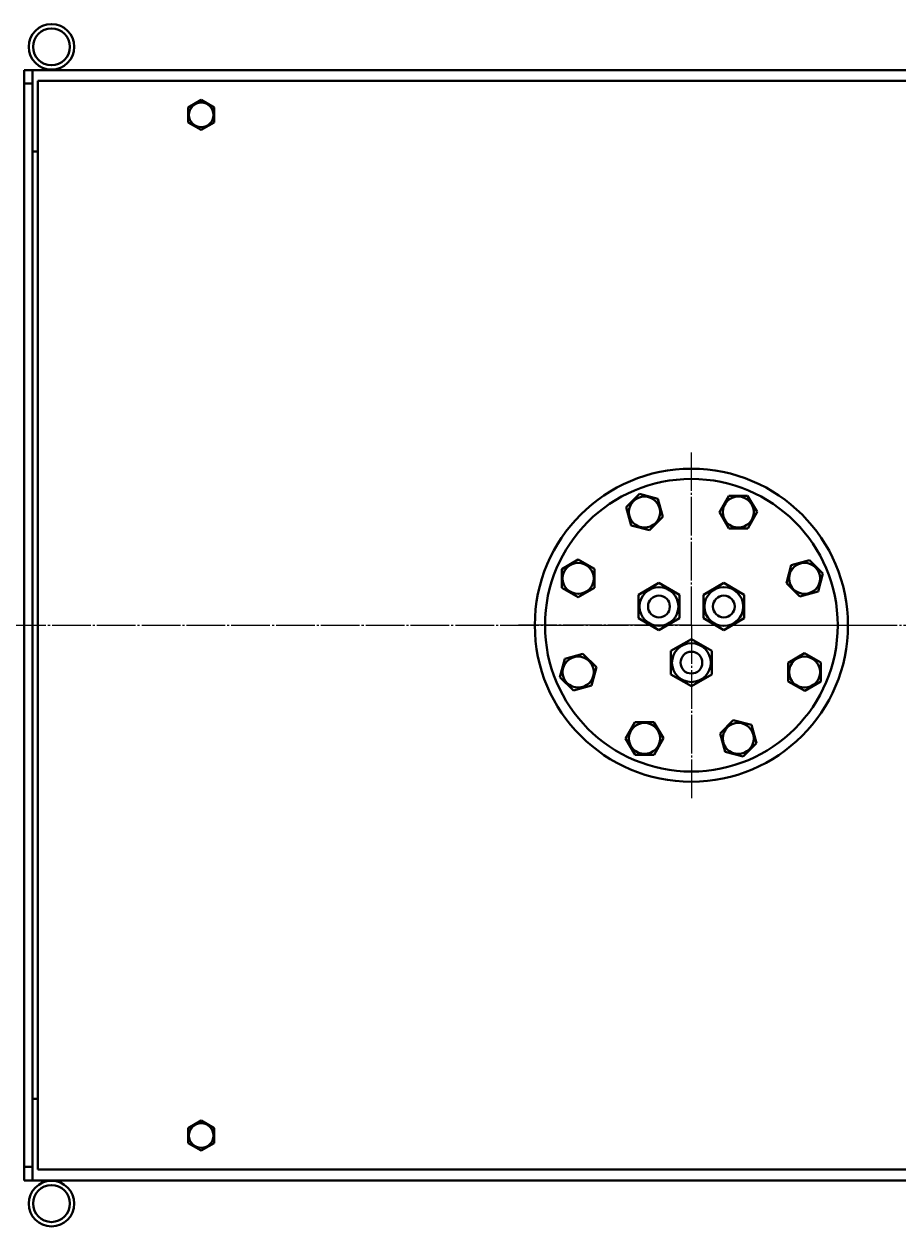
# Model space of a CAD drawing. Header units: millimetres. Extents: x -4428 to 4131, y -3615 to 4038.
# Tile 13 of 172: x -3445 to -2804, y -2035 to -1151. Entities that reach past the tile are written whole.
import ezdxf

# ---------------------------------------------------------------- set-up
doc = ezdxf.new("R2010")
doc.units = ezdxf.units.MM
for name, pattern in [('K5LT_AXLED', [32.912189, 28.412189, -1.5, 1.5, -1.5]), ('K5LT_BASIC', [0]), ('K5LT_THIN', [0])]:
    doc.linetypes.add(name, pattern=pattern)
doc.layers.add('Системный слой', color=7, linetype='Continuous')
doc.styles.add('KDIMTEXTSTYLE', font='GOST_AU.SHX', dxfattribs={"width": 0.96, "oblique": 15, "height": 5})
doc.dimstyles.new('KDIMSTYLE (1.00)', dxfattribs={"dimtxt": 5, "dimasz": 1, "dimexe": 2, "dimexo": 0, "dimgap": 1, "dimtad": 1, "dimtxsty": 'KDIMTEXTSTYLE', "dimsah": 1, "dimcen": 0, "dimdle": 1, "dimadec": 0, "dimazin": 0, "dimtfac": 0.667, "dimtmove": 0, "dimatfit": 3, "dimfxl": 1, "dimtvp": 1, "dimtolj": 1, "dimtzin": 0, "dimarcsym": 0})

# ---------------------------------------------------------------- blocks, each defined once
blk = doc.blocks.new('KDIMARROW_01')
at = {"layer": 'Системный слой'}
blk.add_hatch(color=0, dxfattribs=at).paths.add_polyline_path([(-5, -0.66), (0, 0), (-5, 0.66), (-4.5, 0)])
at = {"layer": 'Системный слой', "color": 0, "linetype": 'K5LT_THIN', "lineweight": 20}
for p, q in [((-4.5, 0), (-5, 0.66)), ((-5, 0.66), (0, 0)), ((0, 0), (-5, -0.66)), ((-5, -0.66), (-4.5, 0)), ((0, 0), (-1, 0))]:
    blk.add_line(p, q, dxfattribs=at)
blk = doc.blocks.new('U18')
at = {"layer": 'Системный слой', "color": 30, "linetype": 'K5LT_AXLED', "lineweight": 20, "true_color": 0xff8000}
for q in [(-2955.34, -1465.59), (-3082.34, -1592.59), (-2955.34, -1719.59), (-2828.34, -1592.59)]:
    blk.add_line((-2955.34, -1592.59), q, dxfattribs=at)
blk = doc.blocks.new('U15')
at = {"layer": 'Системный слой', "color": 150, "linetype": 'K5LT_BASIC', "lineweight": 40, "true_color": 0x0080ff}
for p, q in [((-3445.34, -1194.59), (-3445.34, -1184.59)), ((-3445.34, -1184.59), (-3439.34, -1184.59)), ((-2219.34, -1184.59), (-3439.34, -1184.59)), ((-3439.34, -1192.09), (-3439.34, -1184.59)), ((-3439.34, -1237.09), (-3439.34, -1192.09)), ((-695.34, -1192.59), (-3435.34, -1192.59)), ((-3435.34, -1192.59), (-3435.34, -1992.59)), ((-3445.34, -1194.59), (-3439.34, -1194.59)), ((-3445.34, -1194.59), (-3445.34, -1990.59)), ((-3439.34, -1194.59), (-3439.34, -1990.59)), ((-3324.84, -1212.11), (-3315.34, -1206.62)), ((-3315.34, -1206.62), (-3305.84, -1212.11)), ((-3324.84, -1223.08), (-3324.84, -1212.11)), ((-3305.84, -1212.11), (-3305.84, -1223.08)), ((-3315.34, -1228.56), (-3324.84, -1223.08)), ((-3305.84, -1223.08), (-3315.34, -1228.56)), ((-3439.34, -1244.59), (-3439.34, -1940.59)), ((-3435.34, -1244.59), (-3439.34, -1244.59)), ((-3003.18, -1505.92), (-2993.43, -1496.07)), ((-2993.43, -1496.07), (-2980.03, -1499.6)), ((-2980.03, -1499.6), (-2976.38, -1512.97)), ((-2934.75, -1509.51), (-2927.88, -1497.47)), ((-2927.88, -1497.47), (-2914.02, -1497.41)), ((-2914.02, -1497.41), (-2907.04, -1509.38)), ((-2999.53, -1519.29), (-3003.18, -1505.92)), ((-2927.77, -1521.47), (-2934.75, -1509.51)), ((-2907.04, -1509.38), (-2913.91, -1521.41)), ((-2986.13, -1522.81), (-2999.53, -1519.29)), ((-2976.38, -1512.97), (-2986.13, -1522.81)), ((-2913.91, -1521.41), (-2927.77, -1521.47)), ((-3050.52, -1551.28), (-3038.55, -1544.29)), ((-3038.55, -1544.29), (-3026.52, -1551.17)), ((-2882.03, -1548.4), (-2868.66, -1544.75)), ((-2868.66, -1544.75), (-2858.82, -1554.5)), ((-3050.45, -1565.13), (-3050.52, -1551.28)), ((-3026.52, -1551.17), (-3026.45, -1565.02)), ((-2885.56, -1561.8), (-2882.03, -1548.4)), ((-2858.82, -1554.5), (-2862.34, -1567.9)), ((-3038.42, -1572.01), (-3050.45, -1565.13)), ((-3026.45, -1565.02), (-3038.42, -1572.01)), ((-2994.15, -1570.18), (-2979.15, -1561.52)), ((-2979.15, -1561.52), (-2964.15, -1570.18)), ((-2946.52, -1570.18), (-2931.52, -1561.52)), ((-2931.52, -1561.52), (-2916.52, -1570.18)), ((-2875.71, -1571.55), (-2885.56, -1561.8)), ((-2994.15, -1587.5), (-2994.15, -1570.18)), ((-2964.15, -1570.18), (-2964.15, -1587.5)), ((-2946.52, -1587.5), (-2946.52, -1570.18)), ((-2916.52, -1570.18), (-2916.52, -1587.5)), ((-2862.34, -1567.9), (-2875.71, -1571.55)), ((-2979.15, -1596.16), (-2994.15, -1587.5)), ((-2964.15, -1587.5), (-2979.15, -1596.16)), ((-2931.52, -1596.16), (-2946.52, -1587.5)), ((-2916.52, -1587.5), (-2931.52, -1596.16)), ((-2970.34, -1611.43), (-2955.34, -1602.77)), ((-2955.34, -1602.77), (-2940.34, -1611.43)), ((-3051.85, -1630.68), (-3048.33, -1617.28)), ((-3048.33, -1617.28), (-3034.96, -1613.63)), ((-3034.96, -1613.63), (-3025.12, -1623.39)), ((-2970.34, -1628.75), (-2970.34, -1611.43)), ((-2940.34, -1611.43), (-2940.34, -1628.75)), ((-2884.22, -1620.16), (-2872.25, -1613.18)), ((-2872.25, -1613.18), (-2860.22, -1620.05)), ((-3025.12, -1623.39), (-3028.64, -1636.79)), ((-2884.16, -1634.02), (-2884.22, -1620.16)), ((-2860.22, -1620.05), (-2860.16, -1633.91)), ((-3042.01, -1640.43), (-3051.85, -1630.68)), ((-2955.34, -1637.41), (-2970.34, -1628.75)), ((-2940.34, -1628.75), (-2955.34, -1637.41)), ((-2872.12, -1640.89), (-2884.16, -1634.02)), ((-2860.16, -1633.91), (-2872.12, -1640.89)), ((-3028.64, -1636.79), (-3042.01, -1640.43)), ((-2934.3, -1672.22), (-2924.54, -1662.37)), ((-2924.54, -1662.37), (-2911.14, -1665.9)), ((-3003.63, -1675.8), (-2996.76, -1663.77)), ((-2996.76, -1663.77), (-2982.9, -1663.71)), ((-2982.9, -1663.71), (-2975.92, -1675.68)), ((-2911.14, -1665.9), (-2907.49, -1679.27)), ((-2996.65, -1687.77), (-3003.63, -1675.8)), ((-2975.92, -1675.68), (-2982.79, -1687.71)), ((-2930.65, -1685.58), (-2934.3, -1672.22)), ((-2907.49, -1679.27), (-2917.25, -1689.11)), ((-2982.79, -1687.71), (-2996.65, -1687.77)), ((-2917.25, -1689.11), (-2930.65, -1685.58)), ((-3435.34, -1940.59), (-3439.34, -1940.59)), ((-3439.34, -1993.09), (-3439.34, -1948.09)), ((-3324.84, -1962.11), (-3315.34, -1956.62)), ((-3324.84, -1973.08), (-3324.84, -1962.11)), ((-3315.34, -1956.62), (-3305.84, -1962.11)), ((-3305.84, -1962.11), (-3305.84, -1973.08)), ((-3315.34, -1978.56), (-3324.84, -1973.08)), ((-3305.84, -1973.08), (-3315.34, -1978.56)), ((-3445.34, -1990.59), (-3439.34, -1990.59)), ((-3445.34, -2000.59), (-3445.34, -1990.59)), ((-3439.34, -2000.59), (-3439.34, -1993.09)), ((-3435.34, -1992.59), (-1387.84, -1992.59)), ((-3445.34, -2000.59), (-3439.34, -2000.59)), ((-2219.34, -2000.59), (-3439.34, -2000.59))]:
    blk.add_line(p, q, dxfattribs=at)
at = {"layer": 'Системный слой', "color": 30, "linetype": 'K5LT_AXLED', "lineweight": 20, "true_color": 0xff8000}
blk.add_line((-4017.34, -1592.59), (484.16, -1592.59), dxfattribs=at)
at = {"layer": 'Системный слой', "color": 150, "linetype": 'K5LT_BASIC', "lineweight": 40, "true_color": 0x0080ff}
for centre, radius in [((-3425.34, -1167.59), 16.75), ((-3425.34, -1167.59), 13.55), ((-3315.34, -1217.59), 9.03), ((-2955.34, -1592.59), 115), ((-2955.34, -1592.59), 107.5), ((-2989.78, -1509.44), 11.4), ((-2920.89, -1509.44), 11.4), ((-3038.49, -1558.15), 11.4), ((-2872.19, -1558.15), 11.4), ((-2979.15, -1578.84), 14.25), ((-2931.52, -1578.84), 14.25), ((-2979.15, -1578.84), 8), ((-2931.52, -1578.84), 8), ((-2955.34, -1620.09), 14.25), ((-3038.49, -1627.03), 11.4), ((-2955.34, -1620.09), 8), ((-2872.19, -1627.03), 11.4), ((-2989.78, -1675.74), 11.4), ((-2920.89, -1675.74), 11.4), ((-3315.34, -1967.59), 9.03), ((-3425.34, -2017.59), 16.75), ((-3425.34, -2017.59), 13.55)]:
    blk.add_circle(centre, radius, dxfattribs=at)
at = {"layer": 'Системный слой'}
blk.add_blockref('U18', (0, 0), dxfattribs=at)

msp = doc.modelspace()

# ---------------------------------------------------------------- block references
at = {"layer": 'Системный слой'}
msp.add_blockref('U15', (0, 0), dxfattribs=at)

# ---------------------------------------------------------------- dimensions: what is measured, and where the dimension line sits
at = {"layer": 'Системный слой', "color": 7}
msp.add_linear_dim(base=(-4135.336, -3331.475), p1=(485.664, -2263.092), p2=(-4135.336, -1408.744), location=(-2079.336, -3331.475), text='\\H75.0;\\W0.965;\\Q15;\\H75.0;\\W0.965;\\Q15;\\Q15;4620', dimstyle='KDIMSTYLE (1.00)', override={"dimexo": 0, "dimblk1": 'KDIMARROW_01', "dimblk2": 'KDIMARROW_01', "dimse1": 0, "dimse2": 0, "dimclrt": 7, "dimtolj": 1}, dxfattribs=at).render()

doc.saveas('drawing.dxf')
